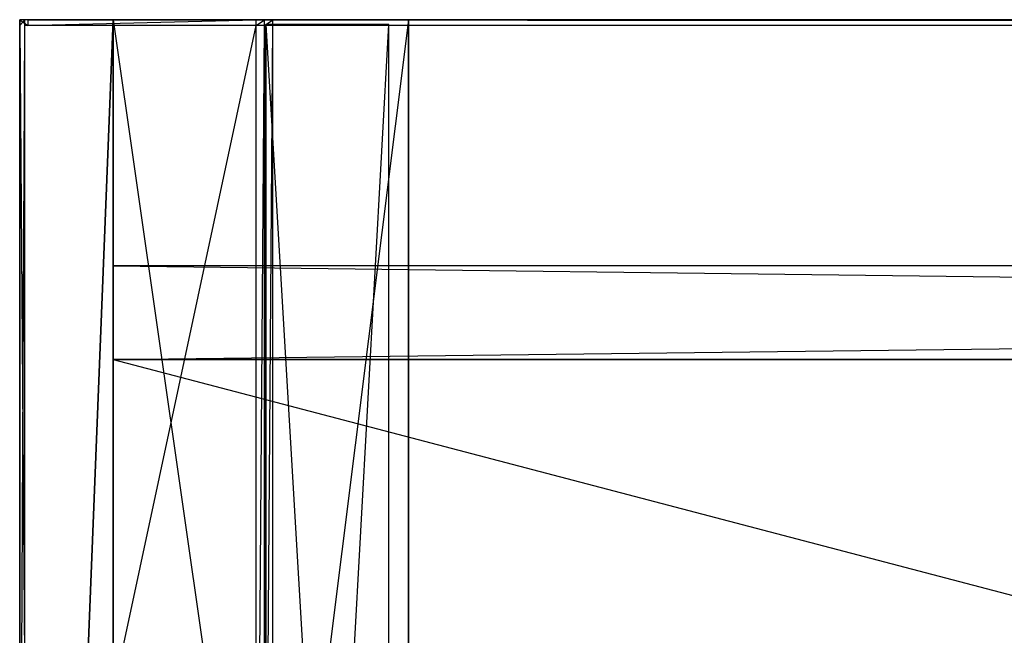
# Model space of a CAD drawing. Extents: x -1.6 to 0, y -0.5 to 0.
# Tile 9 of 29: x -1.6 to -1.4, y -0.12 to 0. Entities that reach past the tile are written whole.
import ezdxf

# ---------------------------------------------------------------- set-up
doc = ezdxf.new("R2010")
doc.units = 0
for name, color, linetype in [('L10_KORPUS_LEGATO_SE_X_190__Y_4', 7, 'CONTINUOUS'), ('L12_KORPUS_LEGATO_BO_X_15620__Y', 7, 'CONTINUOUS'), ('L13_KORPUS_LEGATO_RWT_X_15620__', 7, 'CONTINUOUS'), ('L14_KORPUS_LEGATO_3_N_B11700___', 7, 'CONTINUOUS'), ('L15_KORPUS_LEGATO_2_N_B11700___', 7, 'CONTINUOUS'), ('L9_PLATTE_LEGATO_N_B11700__0___', 7, 'CONTINUOUS')]:
    doc.layers.add(name, color=color, linetype=linetype)

msp = doc.modelspace()

# ---------------------------------------------------------------- linework, layer by layer
at = {"layer": 'L10_KORPUS_LEGATO_SE_X_190__Y_4', "color": 8}
for points, invisible_edges in [([(-1.6, -0.479, 0.34), (-1.581, 0, 0.34), (-1.6, 0, 0.34), (-1.6, -0.479, 0.34)], 13), ([(-1.581, 0, 0.34), (-1.6, -0.479, 0.34), (-1.581, -0.479, 0.34), (-1.581, 0, 0.34)], 14), ([(-1.581, 0), (-1.6, -0.479), (-1.6, 0), (-1.581, 0)], 13), ([(-1.6, -0.479), (-1.581, 0), (-1.581, -0.479), (-1.6, -0.479)], 14), ([(-1.6, -0.479, 0.34), (-1.6, 0), (-1.6, -0.479), (-1.6, -0.479, 0.34)], 13), ([(-1.6, 0), (-1.6, -0.479, 0.34), (-1.6, 0, 0.34), (-1.6, 0)], 14), ([(-1.6, 0, 0.34), (-1.581, 0), (-1.6, 0), (-1.6, 0, 0.34)], 13), ([(-1.581, 0), (-1.6, 0, 0.34), (-1.581, 0, 0.34), (-1.581, 0)], 14), ([(-1.581, 0), (-1.581, -0.479, 0.34), (-1.581, -0.479), (-1.581, 0)], 13), ([(-1.581, -0.479, 0.34), (-1.581, 0), (-1.581, 0, 0.34), (-1.581, -0.479, 0.34)], 14)]:
    msp.add_3dface(points, dxfattribs=dict(at, invisible_edges=invisible_edges))
at = {"layer": 'L12_KORPUS_LEGATO_BO_X_15620__Y', "color": 8}
for points, invisible_edges in [([(-1.581, -0.4785, 0.02), (-1.581, -0.069, 0.001), (-1.581, -0.4785, 0.001), (-1.581, -0.4785, 0.02)], 13), ([(-1.581, -0.069, 0.001), (-1.581, -0.4785, 0.02), (-1.581, -0.069, 0.02), (-1.581, -0.069, 0.001)], 14), ([(-0.019, -0.4785, 0.02), (-1.581, -0.069, 0.02), (-1.581, -0.4785, 0.02), (-0.019, -0.4785, 0.02)], 13), ([(-1.581, -0.069, 0.02), (-0.019, -0.4785, 0.02), (-0.019, -0.069, 0.02), (-1.581, -0.069, 0.02)], 14), ([(-0.019, -0.069, 0.001), (-1.581, -0.4785, 0.001), (-1.581, -0.069, 0.001), (-0.019, -0.069, 0.001)], 13), ([(-1.581, -0.4785, 0.001), (-0.019, -0.069, 0.001), (-0.019, -0.4785, 0.001), (-1.581, -0.4785, 0.001)], 14), ([(-1.581, -0.069, 0.02), (-0.019, -0.069, 0.001), (-1.581, -0.069, 0.001), (-1.581, -0.069, 0.02)], 13), ([(-0.019, -0.069, 0.001), (-1.581, -0.069, 0.02), (-0.019, -0.069, 0.02), (-0.019, -0.069, 0.001)], 14)]:
    msp.add_3dface(points, dxfattribs=dict(at, invisible_edges=invisible_edges))
at = {"layer": 'L13_KORPUS_LEGATO_RWT_X_15620__', "color": 8}
for points, invisible_edges in [([(-1.581, -0.05, 0.1605), (-0.019, -0.05, 0.0005), (-1.581, -0.05, 0.0005), (-1.581, -0.05, 0.1605)], 13), ([(-0.019, -0.05, 0.0005), (-1.581, -0.05, 0.1605), (-0.019, -0.05, 0.1605), (-0.019, -0.05, 0.0005)], 14), ([(-1.581, -0.069, 0.1605), (-1.581, -0.05, 0.0005), (-1.581, -0.069, 0.0005), (-1.581, -0.069, 0.1605)], 13), ([(-1.581, -0.05, 0.0005), (-1.581, -0.069, 0.1605), (-1.581, -0.05, 0.1605), (-1.581, -0.05, 0.0005)], 14), ([(-0.019, -0.05, 0.0005), (-1.581, -0.069, 0.0005), (-1.581, -0.05, 0.0005), (-0.019, -0.05, 0.0005)], 13), ([(-1.581, -0.069, 0.0005), (-0.019, -0.05, 0.0005), (-0.019, -0.069, 0.0005), (-1.581, -0.069, 0.0005)], 14), ([(-0.019, -0.069, 0.1605), (-1.581, -0.05, 0.1605), (-1.581, -0.069, 0.1605), (-0.019, -0.069, 0.1605)], 13), ([(-1.581, -0.05, 0.1605), (-0.019, -0.069, 0.1605), (-0.019, -0.05, 0.1605), (-1.581, -0.05, 0.1605)], 14), ([(-0.019, -0.069, 0.1605), (-1.581, -0.069, 0.0005), (-0.019, -0.069, 0.0005), (-0.019, -0.069, 0.1605)], 13), ([(-1.581, -0.069, 0.0005), (-0.019, -0.069, 0.1605), (-1.581, -0.069, 0.1605), (-1.581, -0.069, 0.0005)], 14)]:
    msp.add_3dface(points, dxfattribs=dict(at, invisible_edges=invisible_edges))
at = {"layer": 'L14_KORPUS_LEGATO_3_N_B11700___', "color": 8}
for points, invisible_edges in [([(-1.581, 0, 0.332), (-1.521, 0, 0.313), (-1.581, 0, 0.313), (-1.581, 0, 0.332)], 13), ([(-1.521, 0, 0.313), (-1.581, 0, 0.332), (-1.521, 0, 0.332), (-1.521, 0, 0.313)], 14), ([(-1.521, 0, 0.313), (-1.581, -0.4785, 0.313), (-1.581, 0, 0.313), (-1.521, 0, 0.313)], 10), ([(-1.581, -0.4785, 0.313), (-1.521, 0, 0.313), (-1.521, -0.4185, 0.313), (-1.581, -0.4785, 0.313)], 13), ([(-1.581, -0.4785, 0.332), (-1.581, 0, 0.313), (-1.581, -0.4785, 0.313), (-1.581, -0.4785, 0.332)], 13), ([(-1.581, 0, 0.313), (-1.581, -0.4785, 0.332), (-1.581, 0, 0.332), (-1.581, 0, 0.313)], 14), ([(-1.521, -0.4185, 0.332), (-1.581, 0, 0.332), (-1.581, -0.4785, 0.332), (-1.521, -0.4185, 0.332)], 13), ([(-1.581, 0, 0.332), (-1.521, -0.4185, 0.332), (-1.521, 0, 0.332), (-1.581, 0, 0.332)], 14), ([(-1.521, 0, 0.313), (-1.521, -0.4185, 0.332), (-1.521, -0.4185, 0.313), (-1.521, 0, 0.313)], 13), ([(-1.521, -0.4185, 0.332), (-1.521, 0, 0.313), (-1.521, 0, 0.332), (-1.521, -0.4185, 0.332)], 14)]:
    msp.add_3dface(points, dxfattribs=dict(at, invisible_edges=invisible_edges))
at = {"layer": 'L15_KORPUS_LEGATO_2_N_B11700___', "color": 8}
for points, invisible_edges in [([(-1.525, -0.001, 0.332), (-1.55, -0.45, 0.332), (-1.55, -0.001, 0.332), (-1.525, -0.001, 0.332)], 13), ([(-1.55, -0.45, 0.332), (-1.525, -0.001, 0.332), (-1.525, -0.425, 0.332), (-1.55, -0.45, 0.332)], 14), ([(-1.525, -0.425, 0.342), (-1.55, -0.001, 0.342), (-1.55, -0.45, 0.342), (-1.525, -0.425, 0.342)], 13), ([(-1.55, -0.001, 0.342), (-1.525, -0.425, 0.342), (-1.525, -0.001, 0.342), (-1.55, -0.001, 0.342)], 14), ([(-1.55, -0.001, 0.342), (-1.525, -0.001, 0.332), (-1.55, -0.001, 0.332), (-1.55, -0.001, 0.342)], 13), ([(-1.525, -0.001, 0.332), (-1.55, -0.001, 0.342), (-1.525, -0.001, 0.342), (-1.525, -0.001, 0.332)], 14), ([(-1.55, -0.45, 0.342), (-1.55, -0.001, 0.332), (-1.55, -0.45, 0.332), (-1.55, -0.45, 0.342)], 13), ([(-1.55, -0.001, 0.332), (-1.55, -0.45, 0.342), (-1.55, -0.001, 0.342), (-1.55, -0.001, 0.332)], 14), ([(-1.525, -0.001, 0.332), (-1.525, -0.425, 0.342), (-1.525, -0.425, 0.332), (-1.525, -0.001, 0.332)], 13), ([(-1.525, -0.425, 0.342), (-1.525, -0.001, 0.332), (-1.525, -0.001, 0.342), (-1.525, -0.425, 0.342)], 14)]:
    msp.add_3dface(points, dxfattribs=dict(at, invisible_edges=invisible_edges))
at = {"layer": 'L9_PLATTE_LEGATO_N_B11700__0___', "color": 8}
for points, invisible_edges in [([(-1.598322, -0.001197, 0.38), (-1.6, 0, 0.38), (-1.6, -0.001197, 0.38), (-1.598322, -0.001197, 0.38)], 13), ([(-1.6, 0, 0.38), (-1.598322, -0.001197, 0.38), (-1.598322, 0, 0.38), (-1.6, 0, 0.38)], 14), ([(-1.6, -0.001197, 0.374378), (-1.6, 0, 0.3732), (-1.6, -0.001197, 0.3732), (-1.6, -0.001197, 0.374378)], 13), ([(-1.6, 0, 0.3732), (-1.6, -0.001197, 0.374378), (-1.6, 0, 0.374378), (-1.6, 0, 0.3732)], 14), ([(-1.6, -0.001197, 0.378361), (-1.6, 0, 0.374378), (-1.6, -0.001197, 0.374378), (-1.6, -0.001197, 0.378361)], 13), ([(-1.6, 0, 0.374378), (-1.6, -0.001197, 0.378361), (-1.6, 0, 0.378361), (-1.6, 0, 0.374378)], 14), ([(-1.598987, 0, 0.372564), (-1.6, -0.001197, 0.3732), (-1.6, 0, 0.3732), (-1.598987, 0, 0.372564)], 13), ([(-1.6, -0.001197, 0.3732), (-1.598987, 0, 0.372564), (-1.598987, -0.001197, 0.372564), (-1.6, -0.001197, 0.3732)], 14), ([(-1.6, 0, 0.38), (-1.598322, 0, 0.378361), (-1.6, 0, 0.378361), (-1.6, 0, 0.38)], 13), ([(-1.598322, 0, 0.378361), (-1.6, 0, 0.38), (-1.598322, 0, 0.38), (-1.598322, 0, 0.378361)], 14), ([(-1.6, 0, 0.378361), (-1.598322, 0, 0.374378), (-1.6, 0, 0.374378), (-1.6, 0, 0.378361)], 13), ([(-1.598322, 0, 0.374378), (-1.6, 0, 0.378361), (-1.598322, 0, 0.378361), (-1.598322, 0, 0.374378)], 14), ([(-1.6, 0, 0.374378), (-1.598322, 0, 0.3732), (-1.6, 0, 0.3732), (-1.6, 0, 0.374378)], 13), ([(-1.598322, 0, 0.3732), (-1.6, 0, 0.374378), (-1.598322, 0, 0.374378), (-1.598322, 0, 0.3732)], 14), ([(-1.6, 0, 0.3732), (-1.597308, 0, 0.372564), (-1.598987, 0, 0.372564), (-1.6, 0, 0.3732)], 13), ([(-1.597308, 0, 0.372564), (-1.6, 0, 0.3732), (-1.598322, 0, 0.3732), (-1.597308, 0, 0.372564)], 14), ([(-1.6, -0.001197, 0.38), (-1.6, 0, 0.378361), (-1.6, -0.001197, 0.378361), (-1.6, -0.001197, 0.38)], 13), ([(-1.6, 0, 0.378361), (-1.6, -0.001197, 0.38), (-1.6, 0, 0.38), (-1.6, 0, 0.378361)], 14), ([(-1.551959, 0, 0.343069), (-1.598987, -0.001197, 0.372564), (-1.598987, 0, 0.372564), (-1.551959, 0, 0.343069)], 13), ([(-1.598987, -0.001197, 0.372564), (-1.551959, 0, 0.343069), (-1.551959, -0.001197, 0.343069), (-1.598987, -0.001197, 0.372564)], 14), ([(-1.598987, 0, 0.372564), (-1.550281, 0, 0.343069), (-1.551959, 0, 0.343069), (-1.598987, 0, 0.372564)], 13), ([(-1.550281, 0, 0.343069), (-1.598987, 0, 0.372564), (-1.597308, 0, 0.372564), (-1.550281, 0, 0.343069)], 14), ([(-1.598322, 0, 0.378361), (-0.00192, 0, 0.374378), (-1.598322, 0, 0.374378), (-1.598322, 0, 0.378361)], 13), ([(-0.00192, 0, 0.374378), (-1.598322, 0, 0.378361), (-0.00192, 0, 0.378361), (-0.00192, 0, 0.374378)], 14), ([(-1.598322, 0, 0.38), (-0.00192, 0, 0.378361), (-1.598322, 0, 0.378361), (-1.598322, 0, 0.38)], 13), ([(-0.00192, 0, 0.378361), (-1.598322, 0, 0.38), (-0.00192, 0, 0.38), (-0.00192, 0, 0.378361)], 14), ([(-1.598322, 0, 0.3732), (-0.002934, 0, 0.372564), (-1.597308, 0, 0.372564), (-1.598322, 0, 0.3732)], 13), ([(-0.002934, 0, 0.372564), (-1.598322, 0, 0.3732), (-0.00192, 0, 0.3732), (-0.002934, 0, 0.372564)], 14), ([(-1.598322, 0, 0.374378), (-0.00192, 0, 0.3732), (-1.598322, 0, 0.3732), (-1.598322, 0, 0.374378)], 13), ([(-0.00192, 0, 0.3732), (-1.598322, 0, 0.374378), (-0.00192, 0, 0.374378), (-0.00192, 0, 0.3732)], 14), ([(-0.00192, -0.001197, 0.38), (-1.598322, 0, 0.38), (-1.598322, -0.001197, 0.38), (-0.00192, -0.001197, 0.38)], 13), ([(-1.598322, 0, 0.38), (-0.00192, -0.001197, 0.38), (-0.00192, 0, 0.38), (-1.598322, 0, 0.38)], 14), ([(-1.597308, 0, 0.372564), (-0.049961, 0, 0.343069), (-1.550281, 0, 0.343069), (-1.597308, 0, 0.372564)], 13), ([(-0.049961, 0, 0.343069), (-1.597308, 0, 0.372564), (-0.002934, 0, 0.372564), (-0.049961, 0, 0.343069)], 14), ([(-1.550256, 0, 0.342), (-1.551959, -0.001197, 0.343069), (-1.551959, 0, 0.343069), (-1.550256, 0, 0.342)], 13), ([(-1.551959, -0.001197, 0.343069), (-1.550256, 0, 0.342), (-1.550256, -0.001197, 0.342), (-1.551959, -0.001197, 0.343069)], 14), ([(-1.551959, 0, 0.343069), (-1.548577, 0, 0.342), (-1.550256, 0, 0.342), (-1.551959, 0, 0.343069)], 13), ([(-1.548577, 0, 0.342), (-1.551959, 0, 0.343069), (-1.550281, 0, 0.343069), (-1.548577, 0, 0.342)], 14), ([(-1.550281, 0, 0.343069), (-0.051665, 0, 0.342), (-1.548577, 0, 0.342), (-1.550281, 0, 0.343069)], 13), ([(-0.051665, 0, 0.342), (-1.550281, 0, 0.343069), (-0.049961, 0, 0.343069), (-0.051665, 0, 0.342)], 14), ([(-1.548577, 0, 0.342), (-1.550256, -0.001197, 0.342), (-1.550256, 0, 0.342), (-1.548577, 0, 0.342)], 13), ([(-1.550256, -0.001197, 0.342), (-1.548577, 0, 0.342), (-1.548577, -0.001197, 0.342), (-1.550256, -0.001197, 0.342)], 14), ([(-0.051665, 0, 0.342), (-1.548577, -0.001197, 0.342), (-1.548577, 0, 0.342), (-0.051665, 0, 0.342)], 13), ([(-1.548577, -0.001197, 0.342), (-0.051665, 0, 0.342), (-0.051665, -0.001197, 0.342), (-1.548577, -0.001197, 0.342)], 14), ([(-1.6, -0.220523, 0.38), (-1.6, -0.001197, 0.378361), (-1.6, -0.220523, 0.378361), (-1.6, -0.220523, 0.38)], 13), ([(-1.6, -0.001197, 0.378361), (-1.6, -0.220523, 0.38), (-1.6, -0.001197, 0.38), (-1.6, -0.001197, 0.378361)], 14), ([(-1.598987, -0.001197, 0.372564), (-1.6, -0.220523, 0.3732), (-1.6, -0.001197, 0.3732), (-1.598987, -0.001197, 0.372564)], 13), ([(-1.6, -0.220523, 0.3732), (-1.598987, -0.001197, 0.372564), (-1.598987, -0.220523, 0.372564), (-1.6, -0.220523, 0.3732)], 14), ([(-1.6, -0.220523, 0.378361), (-1.6, -0.001197, 0.374378), (-1.6, -0.220523, 0.374378), (-1.6, -0.220523, 0.378361)], 13), ([(-1.6, -0.001197, 0.374378), (-1.6, -0.220523, 0.378361), (-1.6, -0.001197, 0.378361), (-1.6, -0.001197, 0.374378)], 14), ([(-1.598322, -0.220523, 0.38), (-1.6, -0.001197, 0.38), (-1.6, -0.220523, 0.38), (-1.598322, -0.220523, 0.38)], 13), ([(-1.6, -0.001197, 0.38), (-1.598322, -0.220523, 0.38), (-1.598322, -0.001197, 0.38), (-1.6, -0.001197, 0.38)], 14), ([(-1.6, -0.220523, 0.374378), (-1.6, -0.001197, 0.3732), (-1.6, -0.220523, 0.3732), (-1.6, -0.220523, 0.374378)], 13), ([(-1.6, -0.001197, 0.3732), (-1.6, -0.220523, 0.374378), (-1.6, -0.001197, 0.374378), (-1.6, -0.001197, 0.3732)], 14), ([(-1.551959, -0.001197, 0.343069), (-1.598987, -0.220523, 0.372564), (-1.598987, -0.001197, 0.372564), (-1.551959, -0.001197, 0.343069)], 13), ([(-1.598987, -0.220523, 0.372564), (-1.551959, -0.001197, 0.343069), (-1.551959, -0.220523, 0.343069), (-1.598987, -0.220523, 0.372564)], 14), ([(-1.598322, -0.220523, 0.38), (-0.00192, -0.001197, 0.38), (-1.598322, -0.001197, 0.38), (-1.598322, -0.220523, 0.38)], 13), ([(-0.00192, -0.001197, 0.38), (-1.598322, -0.220523, 0.38), (-0.435557, -0.135245, 0.38), (-0.00192, -0.001197, 0.38)], 10), ([(-1.550256, -0.001197, 0.342), (-1.551959, -0.220523, 0.343069), (-1.551959, -0.001197, 0.343069), (-1.550256, -0.001197, 0.342)], 13), ([(-1.551959, -0.220523, 0.343069), (-1.550256, -0.001197, 0.342), (-1.550256, -0.220523, 0.342), (-1.551959, -0.220523, 0.343069)], 14), ([(-1.548577, -0.001197, 0.342), (-1.550256, -0.220523, 0.342), (-1.550256, -0.001197, 0.342), (-1.548577, -0.001197, 0.342)], 13), ([(-1.550256, -0.220523, 0.342), (-1.548577, -0.001197, 0.342), (-1.548577, -0.220523, 0.342), (-1.550256, -0.220523, 0.342)], 14), ([(-0.051665, -0.001197, 0.342), (-1.548577, -0.220523, 0.342), (-1.548577, -0.001197, 0.342), (-0.051665, -0.001197, 0.342)], 13), ([(-1.548577, -0.220523, 0.342), (-0.051665, -0.001197, 0.342), (-0.435247, -0.135991, 0.342), (-1.548577, -0.220523, 0.342)], 10)]:
    msp.add_3dface(points, dxfattribs=dict(at, invisible_edges=invisible_edges))

doc.saveas('drawing.dxf')
